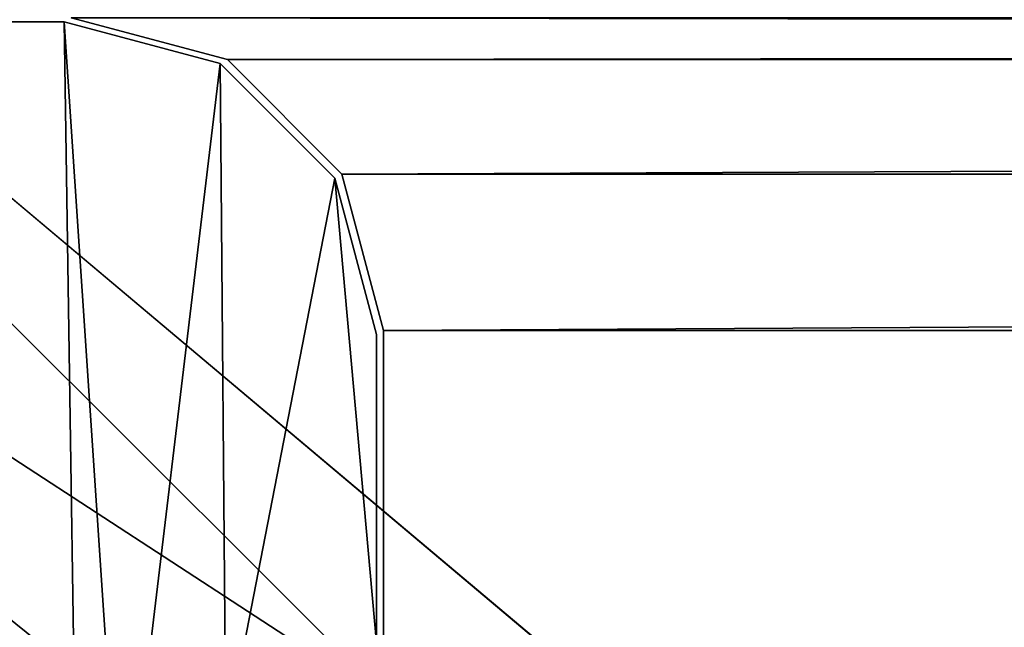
# Model space of a CAD drawing. Header units: metres. Extents: x 0 to 1004, y -708 to 0.
# Tile 44 of 118: x 49 to 81, y -51 to -31. Entities that reach past the tile are written whole.
import ezdxf

# ---------------------------------------------------------------- set-up
doc = ezdxf.new("R2010")
doc.units = ezdxf.units.M

msp = doc.modelspace()

# ---------------------------------------------------------------- linework, layer by layer
at = {"layer": 'top'}
for points in [[(953.022278, -31.297201, 2063.059814), (51.022282, -31.297201, 2063.059814), (948.022217, -32.636967, 2063.059814)], [(51.022282, -31.297201, 2063.059814), (56.022282, -32.636948, 2063.059814), (948.022217, -32.636967, 2063.059814)], [(51.022282, -31.297201, 163.059692), (953.022278, -31.297201, 163.059692), (56.022282, -32.636948, 163.059692)], [(56.022282, -32.636948, 163.059692), (56.022282, -32.636948, 2063.059814), (51.022282, -31.297201, 163.059692)], [(56.022282, -32.636948, 2063.059814), (51.022282, -31.297201, 2063.059814), (51.022282, -31.297201, 163.059692)], [(953.022278, -31.297201, 163.059692), (948.022217, -32.636967, 163.059692), (56.022282, -32.636948, 163.059692)], [(948.022217, -32.636967, 2063.059814), (56.022282, -32.636948, 2063.059814), (59.682533, -36.297203, 2063.059814)], [(56.022282, -32.636948, 163.059692), (948.022217, -32.636967, 163.059692), (59.682533, -36.297203, 163.059692)], [(59.682533, -36.297203, 163.059692), (59.682533, -36.297203, 2063.059814), (56.022282, -32.636948, 163.059692)], [(59.682533, -36.297203, 2063.059814), (56.022282, -32.636948, 2063.059814), (56.022282, -32.636948, 163.059692)], [(948.022217, -32.636967, 2063.059814), (59.682533, -36.297203, 2063.059814), (944.362, -36.297272, 2063.059814)], [(948.022217, -32.636967, 163.059692), (944.362, -36.297272, 163.059692), (59.682533, -36.297203, 163.059692)], [(59.682533, -36.297203, 2063.059814), (61.022282, -41.297203, 2063.059814), (944.362, -36.297272, 2063.059814)], [(59.682533, -36.297203, 163.059692), (944.362, -36.297272, 163.059692), (61.022282, -41.297203, 163.059692)], [(61.022282, -41.297203, 163.059692), (61.022282, -41.297203, 2063.059814), (59.682533, -36.297203, 163.059692)], [(61.022282, -41.297203, 2063.059814), (59.682533, -36.297203, 2063.059814), (59.682533, -36.297203, 163.059692)], [(944.362, -36.297272, 2063.059814), (61.022282, -41.297203, 2063.059814), (943.022278, -41.297325, 2063.059814)], [(944.362, -36.297272, 163.059692), (943.022278, -41.297325, 163.059692), (61.022282, -41.297203, 163.059692)], [(61.022282, -41.297203, 2063.059814), (61.022282, -51.297203, 2063.059814), (943.022278, -41.297325, 2063.059814)], [(61.022282, -41.297203, 163.059692), (943.022278, -41.297325, 163.059692), (61.022282, -51.297203, 163.059692)], [(61.022282, -51.297203, 2063.059814), (61.022282, -41.297203, 2063.059814), (61.022282, -51.297203, 163.059692)], [(61.022282, -41.297203, 2063.059814), (61.022282, -41.297203, 163.059692), (61.022282, -51.297203, 163.059692)], [(943.022278, -41.297325, 2063.059814), (61.022282, -51.297203, 2063.059814), (943.0224, -51.297203, 2063.059814)], [(943.022278, -41.297325, 163.059692), (943.0224, -51.297203, 163.059692), (61.022282, -51.297203, 163.059692)]]:
    msp.add_3dface(points, dxfattribs=at)
at = {"layer": 'top01'}
for points in [[(50.796307, -31.426254, 2063.059814), (4.296307, -31.426254, 2063.059814), (51.296307, -64.566307, 2063.059814)], [(4.296307, -31.426254, 2063.059814), (32.904003, -648.417358, 2063.059814), (51.296307, -64.566307, 2063.059814)], [(50.796307, -31.426254, 163.059692), (51.296307, -64.566307, 163.059692), (4.296307, -31.426254, 163.059692)], [(51.296307, -64.566307, 163.059692), (32.904003, -648.417358, 163.059692), (4.296307, -31.426254, 163.059692)], [(4.296307, -31.426254, 2063.059814), (50.796307, -31.426254, 2063.059814), (4.296307, -31.426254, 163.059692)], [(50.796307, -31.426254, 2063.059814), (50.796307, -31.426254, 163.059692), (4.296307, -31.426254, 163.059692)], [(55.796307, -32.766003, 2063.059814), (50.796307, -31.426254, 2063.059814), (52.644131, -59.01181, 2063.059814)], [(50.796307, -31.426254, 2063.059814), (51.296307, -64.566307, 2063.059814), (52.644131, -59.01181, 2063.059814)], [(55.796307, -32.766003, 163.059692), (52.644131, -59.01181, 163.059692), (50.796307, -31.426254, 163.059692)], [(52.644131, -59.01181, 163.059692), (51.296307, -64.566307, 163.059692), (50.796307, -31.426254, 163.059692)], [(55.796307, -32.766003, 2063.059814), (55.796307, -32.766003, 163.059692), (50.796307, -31.426254, 2063.059814)], [(55.796307, -32.766003, 163.059692), (50.796307, -31.426254, 163.059692), (50.796307, -31.426254, 2063.059814)], [(55.796307, -32.766003, 2063.059814), (52.644131, -59.01181, 2063.059814), (55.971855, -54.364731, 2063.059814)], [(55.971855, -54.364731, 163.059692), (52.644131, -59.01181, 163.059692), (55.796307, -32.766003, 163.059692)], [(59.456562, -36.426254, 2063.059814), (55.796307, -32.766003, 2063.059814), (55.971855, -54.364731, 2063.059814)], [(59.456562, -36.426254, 163.059692), (55.971855, -54.364731, 163.059692), (55.796307, -32.766003, 163.059692)], [(59.456562, -36.426254, 2063.059814), (59.456562, -36.426254, 163.059692), (55.796307, -32.766003, 2063.059814)], [(59.456562, -36.426254, 163.059692), (55.796307, -32.766003, 163.059692), (55.796307, -32.766003, 2063.059814)], [(59.456562, -36.426254, 2063.059814), (55.971855, -54.364731, 2063.059814), (60.796307, -51.299809, 2063.059814)], [(60.796307, -51.299809, 163.059692), (55.971855, -54.364731, 163.059692), (59.456562, -36.426254, 163.059692)], [(60.796307, -41.426254, 2063.059814), (59.456562, -36.426254, 2063.059814), (60.796307, -51.299809, 2063.059814)], [(60.796307, -41.426254, 163.059692), (60.796307, -51.299809, 163.059692), (59.456562, -36.426254, 163.059692)], [(60.796307, -41.426254, 2063.059814), (60.796307, -41.426254, 163.059692), (59.456562, -36.426254, 2063.059814)], [(60.796307, -41.426254, 163.059692), (59.456562, -36.426254, 163.059692), (59.456562, -36.426254, 2063.059814)], [(60.796307, -51.299809, 163.059692), (60.796307, -41.426254, 163.059692), (60.796307, -51.299809, 2063.059814)], [(60.796307, -41.426254, 163.059692), (60.796307, -41.426254, 2063.059814), (60.796307, -51.299809, 2063.059814)]]:
    msp.add_3dface(points, dxfattribs=at)
at = {"layer": 'top0123459'}
for points in [[(994.049377, -10, 90), (217.024673, -653.266907, 90), (10, -10, 90)], [(217.024673, -653.266907, 90), (10, -694.05426, 90), (10, -10, 90)], [(15.487401, -23.447599, 163.059708), (61.512253, -53.434471, 163.059708), (23.447599, -15.487401, 163.059708)], [(61.512253, -53.434471, 163.059708), (67.223946, -52.298347, 163.059708), (23.447599, -15.487401, 163.059708)], [(23.447599, -15.487401, 163.059708), (67.223946, -52.298347, 163.059708), (980.601746, -15.487401, 163.059708)], [(67.223946, -52.298347, 163.059708), (936.825623, -52.298347, 163.059708), (980.601746, -15.487401, 163.059708)], [(53.4347, -61.512028, 163.059708), (56.670116, -56.669888, 163.059708), (15.487401, -23.447599, 163.059708)], [(56.670116, -56.669888, 163.059708), (61.512253, -53.434471, 163.059708), (15.487401, -23.447599, 163.059708)], [(53.4347, -61.512028, 163.059708), (15.487401, -23.447599, 163.059708), (52.298573, -67.223717, 163.059708)], [(15.487401, -23.447599, 163.059708), (15.487401, -680.606628, 163.059708), (52.298573, -67.223717, 163.059708)]]:
    msp.add_3dface(points, dxfattribs=at)

doc.saveas('drawing.dxf')
